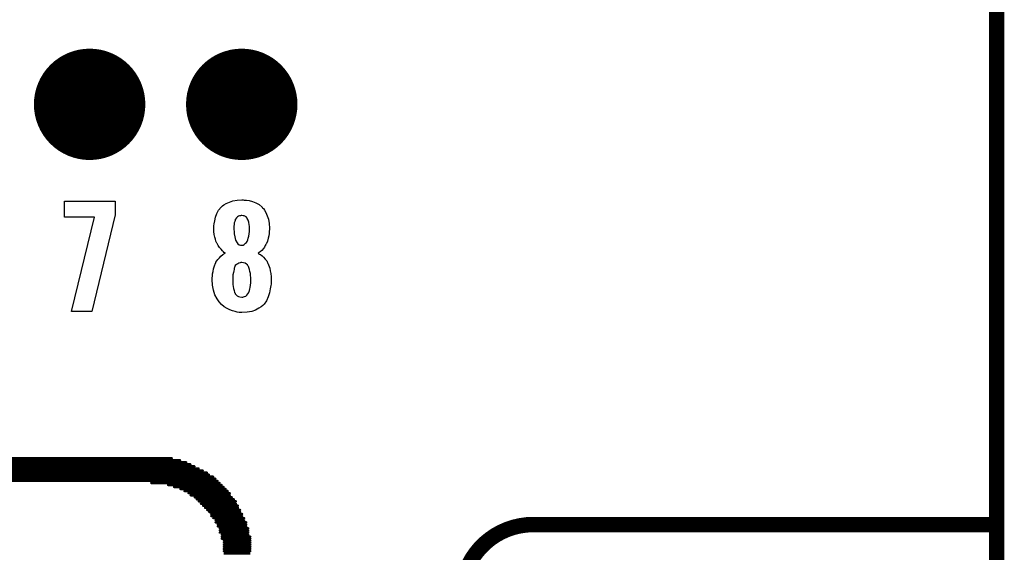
# Model space of a CAD drawing. Extents: x -0.07 to 0.95, y -0.15 to 2.1.
# Tile 15 of 23: x 0.57 to 0.95, y 0.74 to 0.95. Entities that reach past the tile are written whole.
import ezdxf

# ---------------------------------------------------------------- set-up
doc = ezdxf.new("R2010")
doc.units = 0
doc.layers.get('0').update_dxf_attribs({"linetype": 'CONTINUOUS'})
for name, color, linetype in [('gko', 6, 'CONTINUOUS'), ('gto', 2, 'CONTINUOUS'), ('gts', 1, 'CONTINUOUS')]:
    doc.layers.add(name, color=color, linetype=linetype)

# ---------------------------------------------------------------- blocks, each defined once
blk = doc.blocks.new('D47')
at = {"const_width": 0.003}
blk.add_lwpolyline([(-0.0015, 0, 1), (0.0015, 0, 1)], format="xyb", close=True, dxfattribs=at)
blk = doc.blocks.new('D80')
at = {"const_width": 0.0004}
blk.add_lwpolyline([(-0.0002, 0, 1), (0.0002, 0, 1)], format="xyb", close=True, dxfattribs=at)
blk = doc.blocks.new('D61')
at = {"const_width": 0.02165}
blk.add_lwpolyline([(-0.010825, 0, 1), (0.010825, 0, 1)], format="xyb", close=True, dxfattribs=at)

msp = doc.modelspace()

# ---------------------------------------------------------------- linework, layer by layer
at = {"layer": 'gko', "color": 6, "const_width": 0.006}
msp.add_lwpolyline([(0.95, -0.05), (0.95, 2.01)], dxfattribs=at)
at = {"layer": 'gto', "color": 2}
for points in [[(0.6576, 0.8762), (0.6585, 0.8761), (0.6596, 0.876), (0.6609, 0.8756), (0.6622, 0.8751), (0.6635, 0.8744), (0.6646, 0.8734), (0.6647, 0.8732), (0.6651, 0.8729), (0.6656, 0.8722), (0.6661, 0.8713), (0.6666, 0.8701), (0.6671, 0.8687), (0.6674, 0.8671), (0.6675, 0.8653), (0.6675, 0.8651), (0.6675, 0.8647), (0.6674, 0.8641), (0.6673, 0.8632), (0.6672, 0.8623), (0.667, 0.8613), (0.6667, 0.8602), (0.6663, 0.8593), (0.6662, 0.8592), (0.6661, 0.8589), (0.6658, 0.8585), (0.6655, 0.8579), (0.6651, 0.8573), (0.6645, 0.8566), (0.6639, 0.8561), (0.6631, 0.8555), (0.6632, 0.8554), (0.6636, 0.8552), (0.664, 0.855), (0.6646, 0.8545), (0.6651, 0.854), (0.6658, 0.8532), (0.6664, 0.8525), (0.6669, 0.8515), (0.667, 0.8514), (0.6671, 0.851), (0.6673, 0.8504), (0.6676, 0.8497), (0.6677, 0.8487), (0.668, 0.8476), (0.6681, 0.8463), (0.6681, 0.845), (0.6681, 0.8449), (0.6681, 0.8447), (0.6681, 0.8444), (0.6681, 0.844), (0.6681, 0.8435), (0.668, 0.8429), (0.6678, 0.8416), (0.6675, 0.8401), (0.667, 0.8385), (0.6663, 0.837), (0.6654, 0.8357), (0.6652, 0.8355), (0.6649, 0.8352), (0.6642, 0.8347), (0.6633, 0.8341), (0.6621, 0.8334), (0.6606, 0.8329), (0.6588, 0.8326), (0.6567, 0.8324), (0.6562, 0.8324), (0.6557, 0.8325), (0.6549, 0.8326), (0.6541, 0.8328), (0.6531, 0.8331), (0.6521, 0.8335), (0.651, 0.834), (0.6499, 0.8347), (0.6489, 0.8356), (0.6479, 0.8366), (0.6471, 0.8378), (0.6463, 0.8393), (0.6457, 0.8411), (0.6454, 0.8431), (0.6452, 0.8453), (0.6452, 0.8454), (0.6452, 0.8455), (0.6452, 0.8459), (0.6453, 0.8466), (0.6454, 0.8475), (0.6456, 0.8484), (0.6457, 0.8495), (0.6461, 0.8506), (0.6465, 0.8516), (0.6466, 0.8517), (0.6467, 0.852), (0.647, 0.8525), (0.6474, 0.8531), (0.648, 0.8537), (0.6486, 0.8543), (0.6493, 0.855), (0.6502, 0.8555), (0.6502, 0.8556), (0.6499, 0.8557), (0.6496, 0.8561), (0.6492, 0.8565), (0.6487, 0.8571), (0.6481, 0.8577), (0.6476, 0.8585), (0.6471, 0.8593), (0.647, 0.8594), (0.6469, 0.8597), (0.6467, 0.8602), (0.6465, 0.861), (0.6462, 0.8618), (0.646, 0.8628), (0.6459, 0.8639), (0.6458, 0.8651), (0.6458, 0.8652), (0.6458, 0.8654), (0.6458, 0.8656), (0.6459, 0.8661), (0.646, 0.867), (0.6462, 0.8681), (0.6465, 0.8695), (0.647, 0.8709), (0.6477, 0.8722), (0.6487, 0.8734), (0.6488, 0.8736), (0.6492, 0.8739), (0.6498, 0.8743), (0.6507, 0.8749), (0.6519, 0.8754), (0.6532, 0.8759), (0.6549, 0.8762), (0.6567, 0.8763), (0.6572, 0.8763), (0.6576, 0.8762)], [(0.6075, 0.8704), (0.5984, 0.8329), (0.5905, 0.8329), (0.5995, 0.8695), (0.5878, 0.8695), (0.5878, 0.8758), (0.6075, 0.8758), (0.6075, 0.8704)], [(0.6567, 0.8702), (0.6565, 0.8702), (0.6562, 0.8701), (0.6558, 0.8701), (0.6555, 0.8699), (0.6551, 0.8696), (0.6547, 0.8693), (0.6543, 0.8688), (0.6543, 0.8687), (0.6542, 0.8686), (0.6541, 0.8682), (0.654, 0.8679), (0.6538, 0.8673), (0.6537, 0.8667), (0.6536, 0.866), (0.6536, 0.8651), (0.6536, 0.8651), (0.6536, 0.8649), (0.6536, 0.8646), (0.6537, 0.8641), (0.6537, 0.8631), (0.654, 0.8619), (0.6543, 0.8606), (0.6549, 0.8596), (0.6552, 0.8591), (0.6557, 0.8588), (0.6562, 0.8586), (0.6567, 0.8586), (0.6569, 0.8586), (0.6572, 0.8586), (0.6576, 0.8589), (0.6582, 0.8594), (0.6585, 0.8597), (0.6588, 0.8601), (0.6591, 0.8607), (0.6592, 0.8613), (0.6595, 0.8621), (0.6596, 0.863), (0.6597, 0.864), (0.6597, 0.8651), (0.6597, 0.8652), (0.6597, 0.8656), (0.6597, 0.866), (0.6596, 0.8665), (0.6594, 0.8676), (0.6592, 0.8683), (0.659, 0.8688), (0.659, 0.8689), (0.6588, 0.8691), (0.6584, 0.8696), (0.6577, 0.87), (0.6572, 0.8701), (0.6567, 0.8702)], [(0.6567, 0.8519), (0.6564, 0.8519), (0.6561, 0.8518), (0.6556, 0.8517), (0.6552, 0.8514), (0.6547, 0.8511), (0.6542, 0.8507), (0.6539, 0.85), (0.6539, 0.8499), (0.6538, 0.8497), (0.6537, 0.8492), (0.6536, 0.8487), (0.6535, 0.848), (0.6533, 0.8471), (0.6532, 0.8462), (0.6532, 0.845), (0.6532, 0.8449), (0.6532, 0.8445), (0.6532, 0.844), (0.6533, 0.8433), (0.6534, 0.8426), (0.6535, 0.8418), (0.6537, 0.841), (0.6539, 0.8402), (0.6539, 0.8402), (0.6541, 0.84), (0.6542, 0.8397), (0.6546, 0.8393), (0.6549, 0.839), (0.6554, 0.8387), (0.656, 0.8385), (0.6567, 0.8384), (0.6571, 0.8384), (0.6574, 0.8385), (0.6578, 0.8387), (0.6583, 0.8388), (0.6587, 0.8392), (0.6591, 0.8397), (0.6595, 0.8402), (0.6595, 0.8403), (0.6596, 0.8406), (0.6597, 0.841), (0.6599, 0.8416), (0.66, 0.8422), (0.6601, 0.8431), (0.6602, 0.844), (0.6602, 0.845), (0.6602, 0.8452), (0.6602, 0.8455), (0.6602, 0.8461), (0.6601, 0.8468), (0.6601, 0.8476), (0.6599, 0.8484), (0.6597, 0.8492), (0.6595, 0.85), (0.6595, 0.8501), (0.6593, 0.8503), (0.6591, 0.8506), (0.6589, 0.851), (0.6585, 0.8513), (0.658, 0.8516), (0.6574, 0.8518), (0.6567, 0.8519)]]:
    msp.add_lwpolyline(points, dxfattribs=at)
for points, const_width in [([(0.27, 0.7726), (0.6384, 0.7726)], 0.001), ([(0.2716, 0.7734), (0.6368, 0.7734)], 0.001), ([(0.2732, 0.7742), (0.6352, 0.7742)], 0.001), ([(0.2757, 0.775), (0.6328, 0.775)], 0.001), ([(0.2789, 0.7758), (0.6296, 0.7758)], 0.001), ([(0.2636, 0.7686), (0.6456, 0.7686)], 0.001), ([(0.2644, 0.7694), (0.644, 0.7694)], 0.001), ([(0.2652, 0.7702), (0.6432, 0.7702)], 0.001), ([(0.2668, 0.771), (0.6416, 0.771)], 0.001), ([(0.2684, 0.7718), (0.64, 0.7718)], 0.001), ([(0.2612, 0.767), (0.6473, 0.767)], 0.001), ([(0.262, 0.7678), (0.6465, 0.7678)], 0.001), ([(0.6215, 0.7662), (0.6481, 0.7662)], 0.001), ([(0.628, 0.7654), (0.6489, 0.7654)], 0.001), ([(0.6304, 0.7646), (0.6497, 0.7646)], 0.001), ([(0.6328, 0.7638), (0.6505, 0.7638)], 0.001), ([(0.6344, 0.763), (0.6513, 0.763)], 0.001), ([(0.636, 0.7622), (0.6521, 0.7622)], 0.001), ([(0.6368, 0.7614), (0.6521, 0.7614)], 0.001), ([(0.6384, 0.7606), (0.6529, 0.7606)], 0.001), ([(0.6392, 0.7598), (0.6537, 0.7598)], 0.001), ([(0.64, 0.759), (0.6545, 0.759)], 0.001), ([(0.6408, 0.7581), (0.6545, 0.7581)], 0.001), ([(0.6416, 0.7573), (0.6553, 0.7573)], 0.001), ([(0.6424, 0.7565), (0.6553, 0.7565)], 0.001), ([(0.6432, 0.7557), (0.6561, 0.7557)], 0.001), ([(0.644, 0.7549), (0.6561, 0.7549)], 0.001), ([(0.6448, 0.7541), (0.6569, 0.7541)], 0.001), ([(0.6448, 0.7533), (0.6569, 0.7533)], 0.001), ([(0.6456, 0.7525), (0.6577, 0.7525)], 0.001), ([(0.6465, 0.7517), (0.6577, 0.7517)], 0.001), ([(0.6465, 0.7509), (0.6585, 0.7509)], 0.001), ([(0.6473, 0.7501), (0.6585, 0.7501)], 0.001), ([(0.77, 0.75), (0.77, 0.75)], 0.006), ([(0.77, 0.75), (0.77, 0.75)], 0.006), ([(0.77, 0.75), (0.95, 0.75)], 0.006), ([(0.6473, 0.7493), (0.6585, 0.7493)], 0.001), ([(0.6481, 0.7485), (0.6593, 0.7485)], 0.001), ([(0.6481, 0.7477), (0.6593, 0.7477)], 0.001), ([(0.6481, 0.7469), (0.6593, 0.7469)], 0.001), ([(0.6489, 0.7461), (0.6593, 0.7461)], 0.001), ([(0.6489, 0.7453), (0.6601, 0.7453)], 0.001), ([(0.6489, 0.7445), (0.6601, 0.7445)], 0.001), ([(0.6497, 0.7437), (0.6601, 0.7437)], 0.001), ([(0.6497, 0.7429), (0.6601, 0.7429)], 0.001), ([(0.6497, 0.7421), (0.6601, 0.7421)], 0.001), ([(0.6497, 0.7413), (0.6601, 0.7413)], 0.001), ([(0.6497, 0.7405), (0.6601, 0.7405)], 0.001), ([(0.6497, 0.7397), (0.6601, 0.7397)], 0.001), ([(0.6497, 0.7388), (0.6601, 0.7388)], 0.001)]:
    msp.add_lwpolyline(points, dxfattribs=dict(at, const_width=const_width))
at = {"layer": 'gto', "color": 2, "const_width": 0.006}
msp.add_lwpolyline([(0.77, 0.75, 0.414214), (0.742, 0.722)], format="xyb", dxfattribs=at)

# ---------------------------------------------------------------- block references
at = {"layer": 'gto'}
for name, p in [('D80', (0.6296, 0.7758)), ('D80', (0.6328, 0.775)), ('D80', (0.6352, 0.7742)), ('D80', (0.6368, 0.7734)), ('D80', (0.6384, 0.7726)), ('D80', (0.64, 0.7718)), ('D80', (0.6416, 0.771)), ('D80', (0.6432, 0.7702)), ('D80', (0.644, 0.7694)), ('D80', (0.6456, 0.7686)), ('D80', (0.6215, 0.7662)), ('D80', (0.628, 0.7654)), ('D80', (0.6465, 0.7678)), ('D80', (0.6473, 0.767)), ('D80', (0.6481, 0.7662)), ('D80', (0.6489, 0.7654)), ('D80', (0.6304, 0.7646)), ('D80', (0.6328, 0.7638)), ('D80', (0.6344, 0.763)), ('D80', (0.636, 0.7622)), ('D80', (0.6368, 0.7614)), ('D80', (0.6497, 0.7646)), ('D80', (0.6505, 0.7638)), ('D80', (0.6513, 0.763)), ('D80', (0.6521, 0.7622)), ('D80', (0.6521, 0.7614)), ('D80', (0.6384, 0.7606)), ('D80', (0.6392, 0.7598)), ('D80', (0.64, 0.759)), ('D80', (0.6408, 0.7581)), ('D80', (0.6416, 0.7573)), ('D80', (0.6529, 0.7606)), ('D80', (0.6537, 0.7598)), ('D80', (0.6545, 0.759)), ('D80', (0.6545, 0.7581)), ('D80', (0.6553, 0.7573)), ('D80', (0.6424, 0.7565)), ('D80', (0.6432, 0.7557)), ('D80', (0.644, 0.7549)), ('D80', (0.6448, 0.7541)), ('D80', (0.6448, 0.7533)), ('D80', (0.6553, 0.7565)), ('D80', (0.6561, 0.7557)), ('D80', (0.6561, 0.7549)), ('D80', (0.6569, 0.7541)), ('D80', (0.6569, 0.7533)), ('D80', (0.6456, 0.7525)), ('D80', (0.6465, 0.7517)), ('D80', (0.6465, 0.7509)), ('D80', (0.6473, 0.7501)), ('D80', (0.6577, 0.7525)), ('D80', (0.6577, 0.7517)), ('D80', (0.6585, 0.7509)), ('D80', (0.6585, 0.7501)), ('D47', (0.77, 0.75)), ('D47', (0.77, 0.75)), ('D47', (0.77, 0.75)), ('D47', (0.77, 0.75)), ('D47', (0.95, 0.75)), ('D80', (0.6473, 0.7493)), ('D80', (0.6481, 0.7485)), ('D80', (0.6481, 0.7477)), ('D80', (0.6481, 0.7469)), ('D80', (0.6489, 0.7461)), ('D80', (0.6585, 0.7493)), ('D80', (0.6593, 0.7485)), ('D80', (0.6593, 0.7477)), ('D80', (0.6593, 0.7469)), ('D80', (0.6593, 0.7461)), ('D80', (0.6489, 0.7453)), ('D80', (0.6489, 0.7445)), ('D80', (0.6497, 0.7437)), ('D80', (0.6497, 0.7429)), ('D80', (0.6497, 0.7421)), ('D80', (0.6601, 0.7453)), ('D80', (0.6601, 0.7445)), ('D80', (0.6601, 0.7437)), ('D80', (0.6601, 0.7429)), ('D80', (0.6601, 0.7421)), ('D80', (0.6497, 0.7413)), ('D80', (0.6497, 0.7405)), ('D80', (0.6497, 0.7397)), ('D80', (0.6601, 0.7413)), ('D80', (0.6601, 0.7405)), ('D80', (0.6601, 0.7397))]:
    msp.add_blockref(name, p, dxfattribs=at)
at = {"layer": 'gts'}
for p in [(0.5976, 0.9134), (0.6567, 0.9134)]:
    msp.add_blockref('D61', p, dxfattribs=at)

doc.saveas('drawing.dxf')
